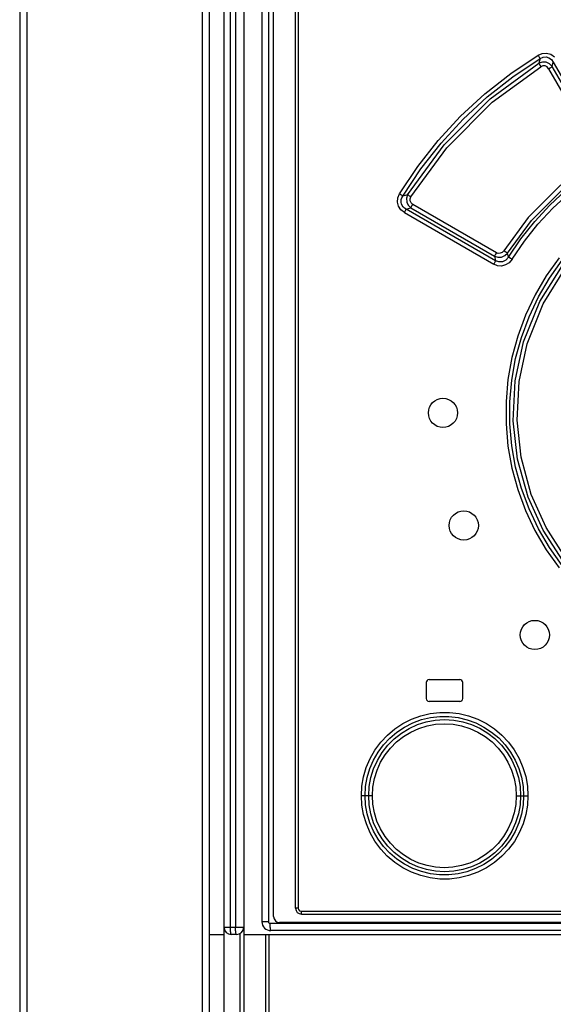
# Model space of a CAD drawing. Header units: millimetres. Extents: x 0 to 594, y 0 to 420.
# Tile 15 of 80: x 67 to 74, y 237 to 251. Entities that reach past the tile are written whole.
import ezdxf

# ---------------------------------------------------------------- set-up
doc = ezdxf.new("R2010")
doc.units = ezdxf.units.MM
doc.header["$LTSCALE"] = 32.67
doc.layers.get('0').update_dxf_attribs({"linetype": 'CONTINUOUS'})

msp = doc.modelspace()

# ---------------------------------------------------------------- linework, layer by layer
at = {"color": 7, "linetype": 'CONTINUOUS'}
for p, q in [((66.773, 264.343), (66.773, 174.003)), ((66.873, 264.343), (66.873, 174.003)), ((69.273, 264.343), (69.273, 174.003)), ((69.373, 174.003), (69.373, 264.343)), ((69.573, 173.543), (69.573, 264.243)), ((69.66, 238.243), (69.66, 264.243)), ((69.73, 264.243), (69.73, 238.243)), ((69.843, 264.243), (69.843, 175.603)), ((70.093, 264.221), (70.093, 238.317)), ((70.181, 264.221), (70.181, 238.317)), ((70.253, 238.388), (70.253, 264.061)), ((70.553, 238.503), (70.553, 263.963)), ((70.588, 263.963), (70.588, 238.503)), ((73.501, 249.929), (73.876, 250.18)), ((73.531, 249.884), (73.903, 250.132)), ((73.876, 250.18), (73.932, 250.203)), ((73.876, 250.18), (73.888, 250.16)), ((73.903, 250.132), (73.887, 250.069)), ((73.888, 250.16), (73.897, 250.144)), ((73.897, 250.144), (73.903, 250.132)), ((73.903, 250.132), (73.944, 250.151)), ((73.932, 250.203), (73.992, 250.207)), ((73.944, 250.151), (73.985, 250.154)), ((73.985, 250.154), (74.025, 250.143)), ((73.992, 250.207), (74.049, 250.191)), ((74.025, 250.143), (74.058, 250.119)), ((74.049, 250.191), (74.099, 250.158)), ((73.221, 249.581), (73.887, 250.069)), ((73.249, 249.534), (73.915, 250.021)), ((73.936, 250.085), (73.887, 250.069)), ((73.887, 250.069), (73.893, 250.058)), ((73.893, 250.058), (73.902, 250.041)), ((73.902, 250.041), (73.914, 250.021)), ((73.942, 250.032), (73.915, 250.021)), ((73.987, 250.082), (73.936, 250.085)), ((73.972, 250.031), (73.942, 250.032)), ((73.999, 250.018), (73.972, 250.031)), ((74.035, 250.061), (73.987, 250.082)), ((74.02, 249.994), (73.999, 250.018)), ((74.02, 249.994), (74.041, 250.006)), ((74.02, 249.994), (74.679, 248.852)), ((74.071, 250.022), (74.035, 250.061)), ((74.041, 250.006), (74.059, 250.016)), ((74.058, 250.119), (74.085, 250.081)), ((74.059, 250.016), (74.071, 250.022)), ((74.071, 250.022), (74.085, 250.081)), ((74.291, 249.641), (74.071, 250.022)), ((74.085, 250.081), (74.319, 249.676)), ((73.146, 249.649), (73.501, 249.929)), ((73.18, 249.607), (73.531, 249.884)), ((72.814, 249.342), (73.146, 249.649)), ((72.851, 249.303), (73.18, 249.607)), ((72.59, 248.952), (73.221, 249.581)), ((72.624, 248.909), (73.249, 249.534)), ((72.507, 249.009), (72.814, 249.342)), ((72.547, 248.974), (72.851, 249.303)), ((72.089, 248.268), (72.59, 248.952)), ((72.133, 248.239), (72.624, 248.909)), ((72.228, 248.654), (72.507, 249.009)), ((72.27, 248.623), (72.547, 248.974)), ((71.978, 248.279), (72.228, 248.654)), ((72.022, 248.251), (72.27, 248.623)), ((74.189, 248.403), (73.742, 247.955)), ((71.955, 248.225), (71.978, 248.279)), ((71.997, 248.268), (71.978, 248.279)), ((72.012, 248.258), (71.997, 248.268)), ((72.009, 248.228), (72.022, 248.251)), ((72.022, 248.251), (72.012, 248.258)), ((72.089, 248.268), (72.022, 248.251)), ((72.089, 248.268), (72.073, 248.22)), ((72.099, 248.261), (72.089, 248.268)), ((72.114, 248.251), (72.099, 248.261)), ((72.133, 248.239), (72.114, 248.251)), ((72.122, 248.211), (72.133, 248.239)), ((73.788, 247.918), (74.228, 248.36)), ((74.036, 248.125), (74.258, 248.33)), ((74.077, 248.083), (74.296, 248.286)), ((71.95, 248.169), (71.955, 248.225)), ((71.964, 248.112), (71.95, 248.169)), ((71.996, 248.064), (71.964, 248.112)), ((71.998, 248.183), (72.001, 248.205)), ((71.999, 248.162), (71.998, 248.183)), ((72.005, 248.142), (71.999, 248.162)), ((72.001, 248.205), (72.009, 248.228)), ((72.014, 248.122), (72.005, 248.142)), ((72.027, 248.104), (72.014, 248.122)), ((72.046, 248.087), (72.027, 248.104)), ((72.073, 248.22), (72.076, 248.169)), ((72.076, 248.169), (72.098, 248.124)), ((72.098, 248.124), (72.134, 248.089)), ((72.123, 248.183), (72.122, 248.211)), ((72.135, 248.157), (72.123, 248.183)), ((72.159, 248.137), (72.135, 248.157)), ((72.139, 248.1), (72.148, 248.117)), ((72.148, 248.117), (72.159, 248.137)), ((73.305, 247.475), (72.159, 248.137)), ((73.83, 247.903), (74.036, 248.125)), ((72.045, 248.025), (71.996, 248.064)), ((72.045, 248.025), (72.055, 248.044)), ((72.045, 248.025), (73.268, 247.318)), ((72.069, 248.073), (72.046, 248.087)), ((72.055, 248.044), (72.064, 248.061)), ((72.064, 248.061), (72.069, 248.073)), ((72.069, 248.073), (72.134, 248.089)), ((73.293, 247.366), (72.069, 248.073)), ((72.134, 248.089), (72.139, 248.1)), ((72.134, 248.089), (73.279, 247.427)), ((73.874, 247.864), (74.077, 248.083)), ((73.742, 247.955), (73.406, 247.502)), ((73.457, 247.471), (73.788, 247.918)), ((73.641, 247.666), (73.83, 247.903)), ((73.689, 247.631), (73.874, 247.864)), ((73.47, 247.415), (73.641, 247.666)), ((73.521, 247.385), (73.689, 247.631)), ((73.284, 247.439), (73.279, 247.427)), ((73.279, 247.427), (73.293, 247.366)), ((73.279, 247.427), (73.326, 247.412)), ((73.293, 247.456), (73.284, 247.439)), ((73.305, 247.475), (73.293, 247.456)), ((73.331, 247.466), (73.305, 247.475)), ((73.359, 247.467), (73.331, 247.466)), ((73.385, 247.479), (73.359, 247.467)), ((73.376, 247.415), (73.421, 247.436)), ((73.406, 247.502), (73.385, 247.479)), ((73.427, 247.488), (73.406, 247.502)), ((73.421, 247.436), (73.457, 247.471)), ((73.445, 247.477), (73.427, 247.488)), ((73.457, 247.471), (73.445, 247.477)), ((73.47, 247.415), (73.457, 247.471)), ((73.279, 247.338), (73.268, 247.318)), ((73.32, 247.297), (73.268, 247.318)), ((73.288, 247.355), (73.279, 247.338)), ((73.293, 247.366), (73.288, 247.355)), ((73.34, 247.348), (73.293, 247.366)), ((73.376, 247.293), (73.32, 247.297)), ((73.326, 247.412), (73.376, 247.415)), ((73.388, 247.35), (73.34, 247.348)), ((73.432, 247.307), (73.376, 247.293)), ((73.434, 247.372), (73.388, 247.35)), ((73.481, 247.338), (73.432, 247.307)), ((73.47, 247.415), (73.434, 247.372)), ((73.482, 247.408), (73.47, 247.415)), ((73.521, 247.385), (73.481, 247.338)), ((73.5, 247.398), (73.482, 247.408)), ((73.521, 247.385), (73.5, 247.398)), ((73.902, 246.809), (74.21, 247.3)), ((74.165, 247.405), (73.989, 247.159)), ((74.033, 247.128), (74.207, 247.371)), ((73.989, 247.159), (73.835, 246.897)), ((73.946, 246.777), (74.253, 247.267)), ((73.881, 246.869), (74.033, 247.128)), ((73.835, 246.897), (73.704, 246.621)), ((73.678, 246.255), (73.902, 246.809)), ((73.726, 246.23), (73.946, 246.777)), ((73.752, 246.597), (73.881, 246.869)), ((73.704, 246.621), (73.598, 246.334)), ((73.647, 246.316), (73.752, 246.597)), ((73.598, 246.334), (73.518, 246.04)), ((73.562, 245.72), (73.678, 246.255)), ((73.569, 246.026), (73.647, 246.316)), ((73.615, 245.711), (73.726, 246.23)), ((73.518, 246.04), (73.464, 245.74)), ((73.516, 245.731), (73.569, 246.026)), ((73.464, 245.74), (73.437, 245.437)), ((73.489, 245.432), (73.516, 245.731)), ((73.536, 245.174), (73.562, 245.72)), ((73.588, 245.184), (73.615, 245.711)), ((73.437, 245.437), (73.437, 245.132)), ((73.489, 245.132), (73.489, 245.432)), ((73.594, 244.65), (73.536, 245.174)), ((73.643, 244.676), (73.588, 245.184)), ((73.437, 245.132), (73.464, 244.827)), ((73.516, 244.834), (73.489, 245.132)), ((73.464, 244.827), (73.517, 244.527)), ((73.569, 244.539), (73.516, 244.834)), ((73.74, 244.128), (73.594, 244.65)), ((73.782, 244.167), (73.643, 244.676)), ((73.517, 244.527), (73.597, 244.233)), ((73.648, 244.25), (73.569, 244.539)), ((73.597, 244.233), (73.703, 243.947)), ((73.752, 243.969), (73.648, 244.25)), ((73.945, 243.676), (73.74, 244.128)), ((73.985, 243.715), (73.782, 244.167)), ((73.703, 243.947), (73.834, 243.671)), ((73.881, 243.698), (73.752, 243.969)), ((73.834, 243.671), (73.988, 243.408)), ((74.033, 243.439), (73.881, 243.698)), ((74.21, 243.266), (73.945, 243.676)), ((74.253, 243.3), (73.985, 243.715)), ((73.988, 243.408), (74.165, 243.161)), ((74.207, 243.196), (74.033, 243.439)), ((72.383, 241.633), (72.803, 241.633)), ((72.343, 241.593), (72.343, 241.373)), ((72.843, 241.373), (72.843, 241.593)), ((72.803, 241.333), (72.383, 241.333)), ((72.142, 241.091), (72.268, 241.137)), ((72.268, 241.137), (72.398, 241.168)), ((72.28, 241.084), (72.403, 241.113)), ((72.398, 241.168), (72.53, 241.183)), ((72.403, 241.113), (72.529, 241.127)), ((72.529, 241.127), (72.655, 241.127)), ((72.53, 241.183), (72.662, 241.183)), ((72.655, 241.127), (72.781, 241.112)), ((72.662, 241.183), (72.794, 241.168)), ((72.781, 241.112), (72.904, 241.083)), ((72.794, 241.168), (72.924, 241.137)), ((72.924, 241.137), (73.049, 241.091)), ((71.912, 240.957), (72.023, 241.031)), ((71.942, 240.914), (72.048, 240.983)), ((72.003, 240.899), (72.111, 240.965)), ((72.023, 241.031), (72.142, 241.091)), ((72.048, 240.983), (72.161, 241.04)), ((72.111, 240.965), (72.225, 241.016)), ((72.133, 240.915), (72.242, 240.965)), ((72.161, 241.04), (72.28, 241.084)), ((72.225, 241.016), (72.345, 241.054)), ((72.242, 240.965), (72.355, 241)), ((72.345, 241.054), (72.468, 241.077)), ((72.355, 241), (72.471, 241.021)), ((72.468, 241.077), (72.594, 241.085)), ((72.471, 241.021), (72.591, 241.028)), ((72.591, 241.028), (72.711, 241.021)), ((72.594, 241.085), (72.72, 241.077)), ((72.711, 241.021), (72.827, 241)), ((72.72, 241.077), (72.843, 241.055)), ((72.827, 241), (72.94, 240.965)), ((72.843, 241.055), (72.963, 241.018)), ((72.904, 241.083), (73.022, 241.04)), ((72.94, 240.965), (73.05, 240.915)), ((72.963, 241.018), (73.078, 240.966)), ((73.022, 241.04), (73.135, 240.983)), ((73.049, 241.091), (73.168, 241.031)), ((73.078, 240.966), (73.186, 240.901)), ((73.135, 240.983), (73.24, 240.914)), ((73.168, 241.031), (73.279, 240.958)), ((73.279, 240.958), (73.38, 240.873)), ((71.72, 240.775), (71.811, 240.872)), ((71.759, 240.74), (71.845, 240.832)), ((71.811, 240.872), (71.912, 240.957)), ((71.845, 240.832), (71.942, 240.914)), ((71.905, 240.822), (72.003, 240.899)), ((71.937, 240.78), (72.03, 240.853)), ((72.03, 240.853), (72.133, 240.915)), ((73.05, 240.915), (73.152, 240.853)), ((73.152, 240.853), (73.245, 240.78)), ((73.186, 240.901), (73.285, 240.824)), ((73.24, 240.914), (73.337, 240.833)), ((73.285, 240.824), (73.374, 240.735)), ((73.337, 240.833), (73.423, 240.741)), ((73.38, 240.873), (73.471, 240.776)), ((71.641, 240.668), (71.72, 240.775)), ((71.683, 240.639), (71.759, 240.74)), ((71.739, 240.634), (71.817, 240.733)), ((71.78, 240.601), (71.853, 240.696)), ((71.817, 240.733), (71.905, 240.822)), ((71.853, 240.696), (71.937, 240.78)), ((73.245, 240.78), (73.329, 240.696)), ((73.329, 240.696), (73.403, 240.602)), ((73.374, 240.735), (73.451, 240.636)), ((73.423, 240.741), (73.499, 240.64)), ((73.471, 240.776), (73.55, 240.669)), ((71.575, 240.552), (71.641, 240.668)), ((71.62, 240.529), (71.683, 240.639)), ((71.674, 240.526), (71.739, 240.634)), ((71.718, 240.5), (71.78, 240.601)), ((73.403, 240.602), (73.464, 240.5)), ((73.451, 240.636), (73.516, 240.529)), ((73.499, 240.64), (73.562, 240.531)), ((73.55, 240.669), (73.617, 240.554)), ((73.617, 240.554), (73.669, 240.431)), ((71.485, 240.303), (71.522, 240.43)), ((71.522, 240.43), (71.575, 240.552)), ((71.571, 240.414), (71.62, 240.529)), ((71.623, 240.411), (71.674, 240.526)), ((71.67, 240.391), (71.718, 240.5)), ((73.464, 240.5), (73.513, 240.391)), ((73.516, 240.529), (73.568, 240.414)), ((73.562, 240.531), (73.611, 240.416)), ((73.669, 240.431), (73.707, 240.304)), ((71.462, 240.174), (71.485, 240.303)), ((71.513, 240.17), (71.535, 240.294)), ((71.535, 240.294), (71.571, 240.414)), ((71.563, 240.169), (71.586, 240.292)), ((71.586, 240.292), (71.623, 240.411)), ((71.634, 240.278), (71.67, 240.391)), ((73.513, 240.391), (73.548, 240.277)), ((73.568, 240.414), (73.606, 240.294)), ((73.606, 240.294), (73.629, 240.17)), ((73.611, 240.416), (73.648, 240.295)), ((73.648, 240.295), (73.67, 240.17)), ((73.707, 240.304), (73.73, 240.174)), ((71.455, 240.043), (71.462, 240.174)), ((71.506, 240.043), (71.513, 240.17)), ((71.555, 240.043), (71.563, 240.169)), ((71.606, 240.043), (71.613, 240.161)), ((71.613, 240.161), (71.634, 240.278)), ((73.548, 240.277), (73.57, 240.16)), ((73.57, 240.16), (73.577, 240.043)), ((73.629, 240.17), (73.637, 240.043)), ((73.67, 240.17), (73.677, 240.043)), ((73.73, 240.174), (73.737, 240.043)), ((71.462, 239.913), (71.455, 240.043)), ((71.606, 240.043), (71.455, 240.043)), ((71.513, 239.917), (71.506, 240.043)), ((71.563, 239.917), (71.555, 240.043)), ((71.613, 239.927), (71.606, 240.043)), ((73.577, 240.043), (73.57, 239.925)), ((73.577, 240.043), (73.737, 240.043)), ((73.637, 240.043), (73.629, 239.917)), ((73.677, 240.043), (73.67, 239.917)), ((73.737, 240.043), (73.73, 239.914)), ((71.485, 239.784), (71.462, 239.913)), ((71.535, 239.793), (71.513, 239.917)), ((71.586, 239.793), (71.563, 239.917)), ((71.634, 239.81), (71.613, 239.927)), ((73.57, 239.925), (73.548, 239.809)), ((73.629, 239.917), (73.606, 239.794)), ((73.67, 239.917), (73.648, 239.792)), ((73.73, 239.914), (73.707, 239.784)), ((71.523, 239.656), (71.485, 239.784)), ((71.571, 239.672), (71.535, 239.793)), ((71.623, 239.674), (71.586, 239.793)), ((71.669, 239.696), (71.634, 239.81)), ((73.548, 239.809), (73.513, 239.694)), ((73.606, 239.794), (73.569, 239.674)), ((73.648, 239.792), (73.611, 239.67)), ((73.707, 239.784), (73.67, 239.656)), ((71.575, 239.534), (71.523, 239.656)), ((71.621, 239.557), (71.571, 239.672)), ((71.675, 239.559), (71.623, 239.674)), ((71.718, 239.588), (71.669, 239.696)), ((73.513, 239.694), (73.464, 239.586)), ((73.569, 239.674), (73.517, 239.559)), ((73.611, 239.67), (73.561, 239.554)), ((73.67, 239.656), (73.617, 239.533)), ((71.641, 239.419), (71.575, 239.534)), ((71.684, 239.448), (71.621, 239.557)), ((71.74, 239.452), (71.675, 239.559)), ((71.779, 239.486), (71.718, 239.588)), ((71.853, 239.392), (71.779, 239.486)), ((73.402, 239.484), (73.329, 239.39)), ((73.464, 239.586), (73.402, 239.484)), ((73.517, 239.559), (73.452, 239.451)), ((73.561, 239.554), (73.498, 239.445)), ((73.617, 239.533), (73.551, 239.418)), ((71.72, 239.312), (71.641, 239.419)), ((71.759, 239.347), (71.684, 239.448)), ((71.817, 239.353), (71.74, 239.452)), ((71.845, 239.255), (71.759, 239.347)), ((71.906, 239.264), (71.817, 239.353)), ((71.936, 239.308), (71.853, 239.392)), ((73.329, 239.39), (73.245, 239.306)), ((73.374, 239.352), (73.285, 239.263)), ((73.422, 239.344), (73.336, 239.253)), ((73.452, 239.451), (73.374, 239.352)), ((73.498, 239.445), (73.422, 239.344)), ((73.551, 239.418), (73.472, 239.311)), ((71.81, 239.215), (71.72, 239.312)), ((71.912, 239.129), (71.81, 239.215)), ((71.941, 239.174), (71.845, 239.255)), ((72.005, 239.186), (71.906, 239.264)), ((72.03, 239.234), (71.936, 239.308)), ((72.132, 239.172), (72.03, 239.234)), ((73.152, 239.233), (73.049, 239.171)), ((73.245, 239.306), (73.152, 239.233)), ((73.285, 239.263), (73.186, 239.186)), ((73.336, 239.253), (73.239, 239.172)), ((73.381, 239.214), (73.279, 239.129)), ((73.472, 239.311), (73.381, 239.214)), ((72.023, 239.056), (71.912, 239.129)), ((72.047, 239.104), (71.941, 239.174)), ((72.113, 239.121), (72.005, 239.186)), ((72.16, 239.047), (72.047, 239.104)), ((72.227, 239.07), (72.113, 239.121)), ((72.242, 239.122), (72.132, 239.172)), ((72.355, 239.087), (72.242, 239.122)), ((72.472, 239.066), (72.355, 239.087)), ((72.826, 239.087), (72.71, 239.065)), ((72.939, 239.122), (72.826, 239.087)), ((73.049, 239.171), (72.939, 239.122)), ((73.079, 239.121), (72.964, 239.069)), ((73.134, 239.103), (73.02, 239.046)), ((73.186, 239.186), (73.079, 239.121)), ((73.239, 239.172), (73.134, 239.103)), ((73.279, 239.129), (73.168, 239.055)), ((72.142, 238.996), (72.023, 239.056)), ((72.268, 238.95), (72.142, 238.996)), ((72.278, 239.004), (72.16, 239.047)), ((72.346, 239.032), (72.227, 239.07)), ((72.397, 238.919), (72.268, 238.95)), ((72.4, 238.975), (72.278, 239.004)), ((72.469, 239.01), (72.346, 239.032)), ((72.526, 238.96), (72.4, 238.975)), ((72.595, 239.002), (72.469, 239.01)), ((72.591, 239.058), (72.472, 239.066)), ((72.653, 238.96), (72.526, 238.96)), ((72.71, 239.065), (72.591, 239.058)), ((72.721, 239.009), (72.595, 239.002)), ((72.779, 238.974), (72.653, 238.96)), ((72.844, 239.032), (72.721, 239.009)), ((72.902, 239.003), (72.779, 238.974)), ((72.924, 238.949), (72.795, 238.919)), ((72.964, 239.069), (72.844, 239.032)), ((73.02, 239.046), (72.902, 239.003)), ((73.049, 238.995), (72.924, 238.949)), ((73.168, 239.055), (73.049, 238.995)), ((72.529, 238.903), (72.397, 238.919)), ((72.662, 238.903), (72.529, 238.903)), ((72.795, 238.919), (72.662, 238.903)), ((70.588, 238.503), (70.553, 238.503)), ((70.588, 238.503), (70.593, 238.484)), ((70.593, 238.484), (70.608, 238.469)), ((70.608, 238.469), (70.628, 238.463)), ((70.628, 238.463), (70.629, 238.443)), ((70.628, 238.463), (83.117, 238.463)), ((70.629, 238.443), (70.63, 238.428)), ((70.63, 238.428), (70.633, 238.423)), ((70.633, 238.423), (83.113, 238.423)), ((70.181, 238.317), (70.093, 238.317)), ((70.181, 238.317), (70.181, 238.314)), ((70.181, 238.314), (70.182, 238.312)), ((70.182, 238.312), (70.183, 238.309)), ((70.183, 238.309), (70.184, 238.307)), ((70.184, 238.307), (70.186, 238.304)), ((70.186, 238.304), (70.188, 238.302)), ((70.188, 238.302), (70.19, 238.301)), ((70.19, 238.301), (70.192, 238.299)), ((70.192, 238.299), (70.195, 238.298)), ((70.195, 238.298), (70.198, 238.298)), ((70.198, 238.298), (70.201, 238.297)), ((70.201, 238.297), (70.201, 238.28)), ((70.201, 238.297), (83.585, 238.297)), ((70.201, 238.28), (70.201, 238.263)), ((70.201, 238.263), (70.202, 238.247)), ((83.413, 238.308), (70.333, 238.308)), ((69.373, 238.143), (69.573, 238.143)), ((69.573, 238.243), (69.843, 238.243)), ((69.66, 238.228), (69.66, 238.243)), ((69.66, 238.212), (69.66, 238.228)), ((69.661, 238.198), (69.66, 238.212)), ((69.662, 238.185), (69.661, 238.198)), ((69.664, 238.173), (69.662, 238.185)), ((69.665, 238.162), (69.664, 238.173)), ((69.667, 238.154), (69.665, 238.162)), ((69.669, 238.148), (69.667, 238.154)), ((69.671, 238.145), (69.669, 238.148)), ((69.673, 238.143), (69.671, 238.145)), ((69.743, 238.143), (69.673, 238.143)), ((69.73, 238.228), (69.73, 238.243)), ((69.731, 238.212), (69.73, 238.228)), ((69.731, 238.198), (69.731, 238.212)), ((69.733, 238.185), (69.731, 238.198)), ((69.734, 238.173), (69.733, 238.185)), ((69.735, 238.162), (69.734, 238.173)), ((69.737, 238.154), (69.735, 238.162)), ((69.739, 238.148), (69.737, 238.154)), ((69.741, 238.145), (69.739, 238.148)), ((69.743, 238.143), (69.741, 238.145)), ((69.793, 174.003), (69.793, 238.157)), ((69.843, 238.143), (83.907, 238.143)), ((70.143, 238.143), (70.143, 176.004)), ((70.188, 238.143), (70.188, 176.053)), ((70.202, 238.247), (70.204, 238.233)), ((70.204, 238.233), (70.205, 238.221)), ((70.205, 238.221), (70.207, 238.211)), ((70.207, 238.211), (70.209, 238.203)), ((70.209, 238.203), (70.211, 238.199)), ((70.211, 238.199), (70.213, 238.197)), ((83.573, 238.197), (70.213, 238.197))]:
    msp.add_line(p, q, dxfattribs=at)
for centre in [(72.573, 245.283), (72.858, 243.742), (73.832, 242.243)]:
    msp.add_circle(centre, 0.2, dxfattribs=at)
for centre, radius, start, end in [((72.383, 241.593), 0.04, 90, 180), ((72.803, 241.593), 0.04, 0, 90), ((72.383, 241.373), 0.04, 180, 270), ((72.803, 241.373), 0.04, 270, 360), ((70.633, 238.503), 0.08, 180, 270), ((70.213, 238.317), 0.12, 179.9997, 270), ((70.333, 238.388), 0.08, 180, 270), ((69.673, 238.243), 0.1, 180, 270), ((69.743, 238.243), 0.1, 270, 360)]:
    msp.add_arc(centre, radius, start, end, dxfattribs=at)

doc.saveas('drawing.dxf')
